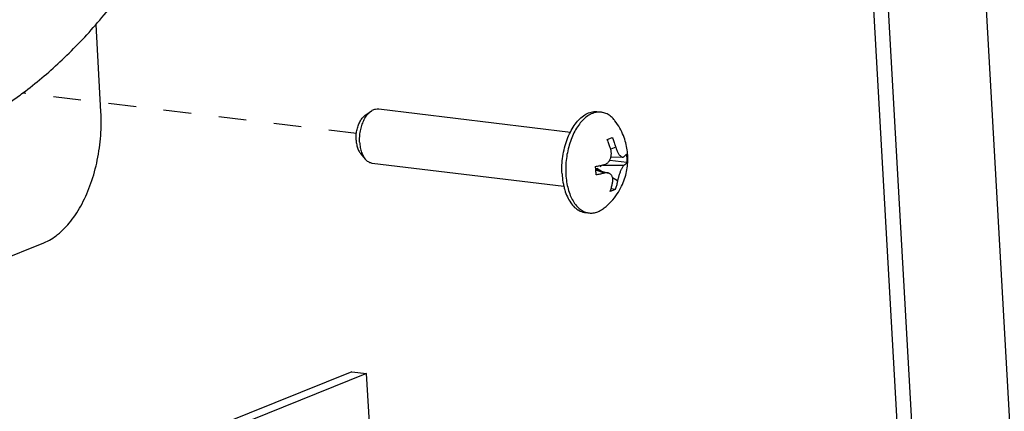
# Model space of a CAD drawing. Header units: inches. Extents: x -4 to 262, y 56 to 231.
# Tile 103 of 162: x 108.78 to 113.04, y 185.27 to 186.96. Entities that reach past the tile are written whole.
import ezdxf

# ---------------------------------------------------------------- set-up
doc = ezdxf.new("R2010")
doc.units = ezdxf.units.IN
doc.header["$LTSCALE"] = 1.2
doc.header["$MEASUREMENT"] = 0
doc.linetypes.add('DASHED', pattern=[0.2, 0.1, -0.1])
doc.layers.get('0').update_dxf_attribs({"linetype": 'CONTINUOUS'})
for name, color, linetype in [('02___PRT_ALL_AXES', 7, 'CONTINUOUS'), ('6_ALL_SURFS', 7, 'CONTINUOUS'), ('7_ALL_FEATURES', 7, 'CONTINUOUS')]:
    doc.layers.add(name, color=color, linetype=linetype)

msp = doc.modelspace()

# ---------------------------------------------------------------- linework, layer by layer
at = {"color": 4, "linetype": 'DASHED'}
msp.add_line((110.2359, 186.4712), (108.7919, 186.6463), dxfattribs=at)
at = {"color": 7, "linetype": 'Continuous'}
for p, q in [((110.2158, 185.4412), (107.105, 184.191)), ((110.2158, 185.4412), (110.2799, 185.4334)), ((110.2799, 185.4334), (107.1692, 184.1833)), ((110.3293, 184.5636), (110.2799, 185.4334))]:
    msp.add_line(p, q, dxfattribs=at)
at = {"layer": '02___PRT_ALL_AXES', "color": 7, "linetype": 'Continuous'}
for p, q in [((110.2744, 186.5509), (110.2996, 186.5689)), ((110.3322, 186.5785), (111.1611, 186.478)), ((111.2782, 186.5662), (111.2947, 186.5642)), ((110.2542, 186.3847), (110.2744, 186.3611)), ((110.3038, 186.344), (111.1332, 186.2435)), ((111.2254, 186.13), (111.2418, 186.128))]:
    msp.add_line(p, q, dxfattribs=at)
for points, start_tangent, end_tangent in [([(110.2346, 186.4429), (110.2348, 186.4638), (110.2378, 186.4847), (110.2433, 186.5047), (110.2511, 186.5226), (110.2608, 186.5377), (110.2719, 186.5491), (110.2744, 186.5509)], (-0.056642, 0.998395), (0.812803, 0.582539)), ([(110.2499, 186.4339), (110.25, 186.4583), (110.2531, 186.4828), (110.2591, 186.5063), (110.2676, 186.5279), (110.2783, 186.5466), (110.2908, 186.5615), (110.2996, 186.5689)], (-0.056642, 0.998395), (0.813331, 0.581802)), ([(110.2996, 186.5689), (110.3044, 186.5721), (110.3187, 186.5778), (110.3322, 186.5785)], (0.813331, 0.581802), (0.992812, -0.119681)), ([(111.1611, 186.478), (111.178, 186.5067), (111.1971, 186.5304), (111.2179, 186.5486), (111.2397, 186.5607), (111.2619, 186.5663), (111.2783, 186.5661)], (0.452644, 0.891691), (0.992819, -0.119625)), ([(111.1251, 186.2971), (111.1249, 186.3348), (111.1286, 186.3729), (111.1361, 186.4103), (111.147, 186.4457), (111.1611, 186.478)], (-0.056642, 0.998395), (0.452644, 0.891691)), ([(110.2346, 186.4429), (110.2371, 186.4231), (110.2423, 186.4054), (110.2497, 186.3906), (110.2542, 186.3847)], (0.056642, -0.998395), (0.650413, -0.75958)), ([(110.2499, 186.4339), (110.2527, 186.4107), (110.2584, 186.3898), (110.2667, 186.3719), (110.2744, 186.3611)], (0.056642, -0.998395), (0.650871, -0.759189)), ([(110.2744, 186.3611), (110.2772, 186.358), (110.2896, 186.3486), (110.3031, 186.3441), (110.3038, 186.344)], (0.650871, -0.759189), (0.992812, -0.119681)), ([(111.1251, 186.2971), (111.1291, 186.261), (111.1327, 186.2434)], (0.056642, -0.998395), (0.227158, -0.973858)), ([(111.1327, 186.2434), (111.1369, 186.2275), (111.1481, 186.1977), (111.1625, 186.1724), (111.1796, 186.1525), (111.1989, 186.1385), (111.2198, 186.1309), (111.2254, 186.13)], (0.227158, -0.973858), (0.992819, -0.119625))]:
    msp.add_spline(points, degree=3, dxfattribs=dict(at, start_tangent=start_tangent, end_tangent=end_tangent))
at = {"layer": '6_ALL_SURFS', "color": 7, "linetype": 'Continuous'}
msp.add_line((112.1877, 192.0205), (112.848, 180.381), dxfattribs=at)
at = {"layer": '7_ALL_FEATURES', "color": 7, "linetype": 'Continuous'}
for p, q in [((112.2519, 192.0127), (112.9122, 180.3732)), ((112.6749, 192.0268), (113.3169, 180.7112)), ((109.1312, 186.566), (109.1097, 186.9437)), ((111.3206, 186.4453), (111.3321, 186.4496)), ((111.3321, 186.4496), (111.3424, 186.454)), ((111.3575, 186.4121), (111.3355, 186.404)), ((111.2996, 186.3354), (111.3944, 186.335)), ((111.3299, 186.3547), (111.3312, 186.3552)), ((111.3312, 186.3552), (111.3311, 186.3566)), ((111.4057, 186.3462), (111.3312, 186.3552)), ((111.3366, 186.3707), (111.3871, 186.3698)), ((111.2714, 186.3155), (111.2701, 186.3291)), ((111.2713, 186.3155), (111.3253, 186.3008)), ((111.309, 186.3006), (111.2715, 186.313)), ((111.2764, 186.3142), (111.2759, 186.3213)), ((111.2759, 186.3213), (111.2985, 186.3081)), ((111.3433, 186.2819), (111.3656, 186.2688)), ((111.3448, 186.2255), (111.3334, 186.2212)), ((111.3551, 186.23), (111.337, 186.2322)), ((111.3551, 186.23), (111.3448, 186.2255)), ((106.5785, 185.0725), (108.8846, 185.9993))]:
    msp.add_line(p, q, dxfattribs=at)
msp.add_ellipse((111.2842, 186.3224), major_axis=(0.0048, 0.011), ratio=0.874525, start_param=-0.70321, end_param=0.029876, dxfattribs=at)
for points, start_tangent, end_tangent in [([(108.7436, 186.6116), (108.7937, 186.6475), (108.9536, 186.7815), (109.107, 186.9403), (109.2526, 187.1225), (109.389, 187.3262), (109.5147, 187.5495), (109.6286, 187.7901), (109.7295, 188.0457)], (0.823407, 0.567451), (0.337663, 0.941267)), ([(108.8846, 185.9993), (108.9439, 186.0346), (109.0004, 186.0921), (109.0492, 186.168), (109.0877, 186.2564), (109.1154, 186.3567), (109.1302, 186.4627), (109.1312, 186.566)], (0.927876, 0.37289), (-0.056642, 0.998395)), ([(111.2562, 186.5587), (111.2365, 186.5481), (111.2176, 186.5325), (111.1999, 186.5124), (111.184, 186.4881), (111.1701, 186.4604), (111.1586, 186.4298), (111.1498, 186.3972), (111.144, 186.3633), (111.1412, 186.329), (111.1415, 186.2952)], (-0.927876, -0.37289), (0.056642, -0.998395)), ([(111.2947, 186.5642), (111.2761, 186.564), (111.2562, 186.5587)], (-0.992762, 0.120102), (-0.927876, -0.37289)), ([(111.3537, 186.5269), (111.3493, 186.5324), (111.3329, 186.548), (111.315, 186.5586), (111.2959, 186.564), (111.2947, 186.5642)], (-0.608878, 0.793264), (-0.992762, 0.120102)), ([(111.308, 186.15), (111.3378, 186.1777), (111.3636, 186.2104), (111.3826, 186.2435), (111.3957, 186.2756), (111.4043, 186.3073), (111.4088, 186.3387), (111.4097, 186.3698), (111.407, 186.4006), (111.4007, 186.4313), (111.3903, 186.4628), (111.3749, 186.4949), (111.3537, 186.5269)], (0.780723, 0.624877), (-0.608788, 0.793333)), ([(111.3357, 186.4034), (111.3335, 186.4107), (111.3309, 186.4188), (111.3278, 186.4276), (111.3243, 186.4365), (111.3206, 186.4453)], (-0.276752, 0.960941), (-0.398411, 0.917207)), ([(111.3424, 186.454), (111.346, 186.4454), (111.3495, 186.4366), (111.3526, 186.4278), (111.3553, 186.4195), (111.3575, 186.4121)], (0.398411, -0.917207), (0.276752, -0.960941)), ([(111.3367, 186.3707), (111.3377, 186.3759), (111.3382, 186.3812), (111.3383, 186.3867), (111.3379, 186.3923), (111.337, 186.398), (111.3357, 186.4034)], (0.231687, 0.97279), (-0.276752, 0.960941)), ([(111.3575, 186.4121), (111.3604, 186.4032), (111.3634, 186.3957), (111.3664, 186.3896), (111.3694, 186.3844), (111.3726, 186.3799), (111.3758, 186.3761), (111.379, 186.3732), (111.3822, 186.3711), (111.3855, 186.37), (111.387, 186.3698)], (0.276752, -0.960941), (0.999723, -0.023516)), ([(111.3923, 186.3715), (111.3948, 186.3735), (111.3973, 186.3757), (111.3997, 186.378), (111.4018, 186.3804), (111.4036, 186.3827)], (0.798592, 0.601873), (0.565455, 0.824779)), ([(111.4036, 186.3827), (111.4052, 186.3644), (111.4057, 186.3462)], (0.11999, -0.992775), (-0.008416, -0.999965)), ([(111.2701, 186.3291), (111.2781, 186.3307), (111.2861, 186.3324), (111.2938, 186.3341), (111.3008, 186.3357), (111.3069, 186.3372)], (0.982024, 0.188759), (0.969717, 0.24423)), ([(111.3069, 186.3372), (111.3141, 186.3399), (111.32, 186.3436), (111.3248, 186.3479), (111.3287, 186.3527), (111.332, 186.358), (111.3346, 186.364), (111.3365, 186.3701), (111.3367, 186.3707)], (0.969717, 0.24423), (0.231687, 0.97279)), ([(111.3944, 186.335), (111.3911, 186.3318), (111.388, 186.3278), (111.3851, 186.3233), (111.3823, 186.3183), (111.3797, 186.3129), (111.3771, 186.3069), (111.3747, 186.3009), (111.3726, 186.2952), (111.371, 186.29), (111.3694, 186.2847), (111.3679, 186.2793), (111.3667, 186.2739), (111.3656, 186.2688)], (-0.798592, -0.601873), (-0.185118, -0.982716)), ([(111.387, 186.3698), (111.3889, 186.3699), (111.3923, 186.3715)], (0.999723, -0.023516), (0.798592, 0.601873)), ([(111.4057, 186.3462), (111.4039, 186.3438), (111.4018, 186.3414), (111.3994, 186.3391), (111.3969, 186.3369), (111.3944, 186.335)], (-0.565455, -0.824779), (-0.798592, -0.601873)), ([(111.1415, 186.2952), (111.145, 186.2625), (111.1514, 186.232), (111.1608, 186.2042), (111.1728, 186.1799), (111.1872, 186.1597), (111.2035, 186.1442), (111.2214, 186.1335), (111.2258, 186.1318)], (0.056642, -0.998395), (0.940794, -0.338979)), ([(111.2722, 186.2925), (111.2717, 186.3107), (111.2714, 186.3155)], (0.008416, 0.999965), (-0.073446, 0.997299)), ([(111.309, 186.3006), (111.3029, 186.2991), (111.2959, 186.2975), (111.2883, 186.2958), (111.2803, 186.2941), (111.2722, 186.2925)], (-0.969717, -0.24423), (-0.982024, -0.188759)), ([(111.3254, 186.3008), (111.3226, 186.3014), (111.3164, 186.3017), (111.309, 186.3006)], (-0.96427, 0.26492), (-0.969717, -0.24423)), ([(111.3438, 186.26), (111.3448, 186.2685), (111.3446, 186.2756), (111.3434, 186.2815), (111.3416, 186.2866), (111.3391, 186.291), (111.3359, 186.2948), (111.3321, 186.2978), (111.3277, 186.3), (111.3254, 186.3008)], (0.185118, 0.982716), (-0.96427, 0.26492)), ([(111.3334, 186.2212), (111.336, 186.2291), (111.3385, 186.2372), (111.3406, 186.2453), (111.3424, 186.2531), (111.3438, 186.26)], (0.338105, 0.941108), (0.185118, 0.982716)), ([(111.3656, 186.2688), (111.3642, 186.2619), (111.3625, 186.2543), (111.3603, 186.2462), (111.3579, 186.238), (111.3551, 186.23)], (-0.185118, -0.982716), (-0.338105, -0.941108)), ([(111.2258, 186.1318), (111.2405, 186.1282), (111.2418, 186.128)], (0.940794, -0.338979), (0.992762, -0.120102)), ([(111.2418, 186.128), (111.2603, 186.1281), (111.2803, 186.1335)], (0.992762, -0.120102), (0.927876, 0.37289)), ([(111.2803, 186.1335), (111.2999, 186.1441), (111.308, 186.15)], (0.927876, 0.37289), (0.780745, 0.62485))]:
    msp.add_spline(points, degree=3, dxfattribs=dict(at, start_tangent=start_tangent, end_tangent=end_tangent))

doc.saveas('drawing.dxf')
